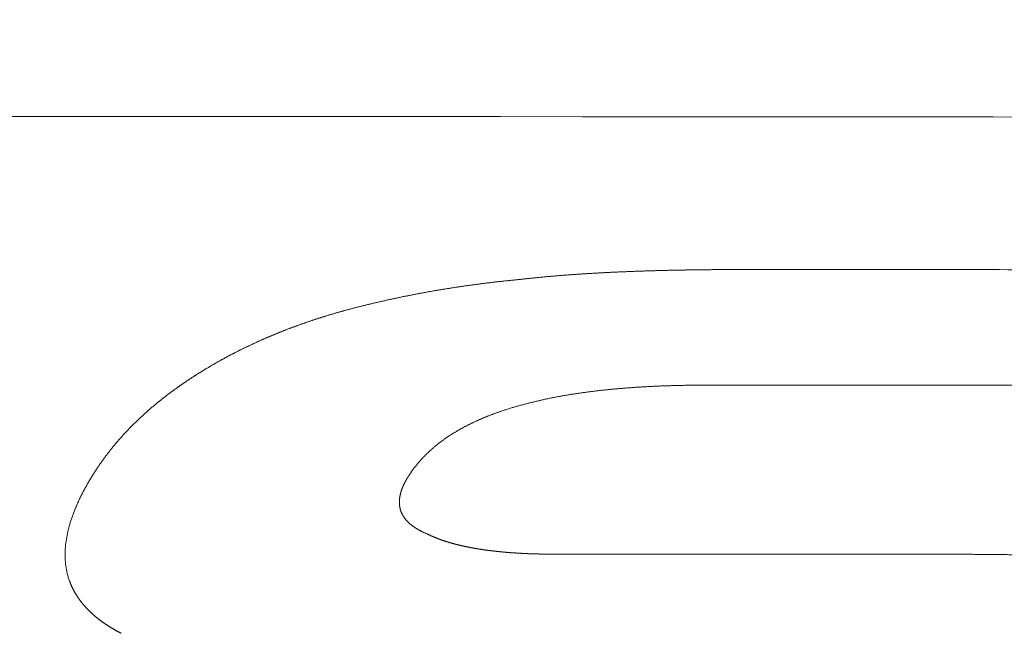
# Model space of a CAD drawing. Header units: millimetres. Extents: x 0 to 594, y 0 to 420.
# Tile 146 of 256: x 295.27 to 298.82, y 163.67 to 165.88. Entities that reach past the tile are written whole.
import ezdxf

# ---------------------------------------------------------------- set-up
doc = ezdxf.new("R2010")
doc.units = ezdxf.units.MM
doc.layers.add('1', color=7, linetype='Continuous', true_color=0xffffff)
doc.styles.add('Arial', font='txt')
doc.dimstyles.get("Standard").update_dxf_attribs({"dimtxt": 0.18, "dimasz": 0.18, "dimexe": 0.18, "dimexo": 0.0625, "dimgap": 0.09, "dimtad": 0, "dimtih": 1, "dimtoh": 1, "dimdec": 4, "dimzin": 0, "dimdsep": 46, "dimtxsty": 'Standard', "dimcen": 0.09, "dimadec": 0, "dimazin": 0, "dimtfac": 1, "dimtdec": 4, "dimtofl": 0, "dimtmove": 0, "dimatfit": 3, "dimfxl": 0, "dimtolj": 1, "dimtzin": 0, "dimarcsym": 0})

# ---------------------------------------------------------------- blocks, each defined once
blk = doc.blocks.new('_U8')
at = {"layer": '1', "color": 18, "lineweight": 18}
for p, q in [((226.9039, 215.3984), (226.9039, 196.8912)), ((318.5034, 149.327), (318.5034, 200.8912)), ((226.9039, 198.8912), (243.5405, 198.8912)), ((318.5034, 198.8912), (301.8668, 198.8912))]:
    blk.add_line(p, q, dxfattribs=at)
at = {"layer": '1', "color": 18}
for points in [[(226.9039, 198.8912), (230.4039, 199.8291), (230.4039, 197.9534)], [(318.5034, 198.8912), (315.0034, 197.9534), (315.0034, 199.8291)]]:
    blk.add_solid(points, dxfattribs=at)
at = {"layer": '1', "color": 18, "linetype": 'Continuous', "lineweight": 13, "char_height": 3.5, "attachment_point": 7, "line_spacing_factor": 1.047437, "style": 'Arial'}
for s, insert in [('\\fArial|b0|i0;\\W1.0000;LCG (DRY WEIGHT)', (255.1731, 196.2555)), ('\\fArial|b0|i0;\\W1.0000;1.8', (245.226, 196.2555))]:
    blk.add_mtext(s, dxfattribs=dict(at, insert=insert))
blk = doc.blocks.new('_U12')
at = {"layer": '1', "color": 18, "lineweight": 18}
for p, q in [((226.9039, 215.3984), (336.0772, 215.3984)), ((334.0772, 215.3984), (334.0772, 177.5008)), ((334.0772, 127.4368), (334.0772, 165.3344)), ((257.5135, 127.4368), (336.0772, 127.4368))]:
    blk.add_line(p, q, dxfattribs=at)
at = {"layer": '1', "color": 18}
for points in [[(334.0772, 215.3984), (335.015, 211.8984), (333.1393, 211.8984)], [(334.0772, 127.4368), (333.1393, 130.9368), (335.015, 130.9368)]]:
    blk.add_solid(points, dxfattribs=at)
at = {"layer": '1', "color": 18, "linetype": 'Continuous', "lineweight": 13, "char_height": 3.5, "attachment_point": 7, "rotation": 90, "line_spacing_factor": 1.047437, "style": 'Arial'}
for s, insert in [('\\fArial|b0|i0;\\W1.0000;LIFTING STROPS* EYE', (344.118, 145.1241)), ('\\fArial|b0|i0;\\W1.0000;1.76', (337.056, 166.9919))]:
    blk.add_mtext(s, dxfattribs=dict(at, insert=insert))

msp = doc.modelspace()

# ---------------------------------------------------------------- linework, layer by layer
at = {"layer": '1', "color": 155, "linetype": 'Continuous', "lineweight": 18}
msp.add_open_spline([(261.8275, 165.5564), (274.4391, 165.5484), (287.0508, 165.5407), (299.6624, 165.5328)], degree=3, dxfattribs=at)
at = {"layer": '1', "color": 155, "linetype": 'Continuous', "lineweight": 13}
for points, knots in [([(297.075, 164.9485), (297.0769, 164.9487), (297.0809, 164.9491), (297.0868, 164.9498), (297.0928, 164.9505), (297.0987, 164.9511), (297.1046, 164.9518), (297.1106, 164.9524), (297.1165, 164.953), (297.1225, 164.9536), (297.1284, 164.9542), (297.1344, 164.9548), (297.1403, 164.9554), (297.1463, 164.956), (297.1522, 164.9566), (297.1582, 164.9571), (297.1641, 164.9577), (297.1701, 164.9582), (297.176, 164.9588), (297.182, 164.9593), (297.1879, 164.9598), (297.1939, 164.9603), (297.1999, 164.9608), (297.2058, 164.9613), (297.2118, 164.9618), (297.2177, 164.9623), (297.2237, 164.9628), (297.2297, 164.9633), (297.2356, 164.9637), (297.2416, 164.9642), (297.2476, 164.9646), (297.2535, 164.9651), (297.2595, 164.9655), (297.2655, 164.9659), (297.2715, 164.9663), (297.2774, 164.9667), (297.2834, 164.9671), (297.2894, 164.9675), (297.2954, 164.9679), (297.3013, 164.9683), (297.3073, 164.9687), (297.3133, 164.9691), (297.3193, 164.9694), (297.3253, 164.9698), (297.3312, 164.9701), (297.3372, 164.9705), (297.3432, 164.9708), (297.3492, 164.9712), (297.3552, 164.9715), (297.3612, 164.9718), (297.3671, 164.9721), (297.3731, 164.9725), (297.3791, 164.9728), (297.3851, 164.9731), (297.3911, 164.9734), (297.3971, 164.9737), (297.4031, 164.9739), (297.4091, 164.9742), (297.4151, 164.9745), (297.421, 164.9748), (297.427, 164.975), (297.433, 164.9753), (297.439, 164.9756), (297.445, 164.9758), (297.451, 164.9761), (297.457, 164.9763), (297.463, 164.9765), (297.469, 164.9768), (297.475, 164.977), (297.481, 164.9772), (297.487, 164.9774), (297.4929, 164.9777), (297.4989, 164.9779), (297.5049, 164.9781), (297.5109, 164.9783), (297.5169, 164.9785), (297.5229, 164.9787), (297.5289, 164.9789), (297.5349, 164.9791), (297.5409, 164.9793), (297.5469, 164.9794), (297.5529, 164.9796), (297.5589, 164.9798), (297.5649, 164.9799), (297.5709, 164.9801), (297.5769, 164.9803), (297.5829, 164.9804), (297.5889, 164.9806), (297.5949, 164.9807), (297.6009, 164.9809), (297.6068, 164.981), (297.6128, 164.9812), (297.6188, 164.9813), (297.6248, 164.9814), (297.6308, 164.9815), (297.6368, 164.9817), (297.6428, 164.9818), (297.6488, 164.9819), (297.6548, 164.982), (297.6608, 164.9821), (297.6668, 164.9822), (297.6728, 164.9823), (297.6788, 164.9824), (297.6848, 164.9825), (297.6908, 164.9826), (297.6968, 164.9827), (297.7028, 164.9828), (297.7088, 164.9829), (297.7148, 164.9829), (297.7208, 164.983), (297.7268, 164.9831), (297.7328, 164.9832), (297.7388, 164.9832), (297.7448, 164.9833), (297.7508, 164.9833), (297.7568, 164.9834), (297.7628, 164.9834), (297.7688, 164.9835), (297.7748, 164.9835), (297.7808, 164.9836), (297.7868, 164.9836), (297.7928, 164.9836), (297.7988, 164.9837), (297.8048, 164.9837), (297.8108, 164.9837), (297.8168, 164.9838), (297.8228, 164.9838), (297.8288, 164.9838), (297.8348, 164.9838), (297.8408, 164.9838), (297.8468, 164.9838), (297.8528, 164.9838), (297.8588, 164.9838), (297.8628, 164.9838), (297.8648, 164.9838)], [0, 0, 0, 0, 0.007576, 0.015152, 0.022727, 0.030302, 0.037877, 0.045452, 0.053027, 0.060601, 0.068176, 0.07575, 0.083324, 0.090898, 0.098473, 0.106047, 0.113621, 0.121195, 0.128769, 0.136343, 0.143917, 0.151491, 0.159066, 0.16664, 0.174214, 0.181789, 0.189363, 0.196938, 0.204513, 0.212088, 0.219663, 0.227238, 0.234813, 0.242388, 0.249964, 0.257539, 0.265115, 0.272691, 0.280267, 0.287843, 0.295419, 0.302995, 0.310572, 0.318149, 0.325725, 0.333302, 0.340879, 0.348456, 0.356033, 0.36361, 0.371188, 0.378765, 0.386342, 0.39392, 0.401498, 0.409075, 0.416653, 0.424231, 0.431808, 0.439386, 0.446964, 0.454541, 0.462119, 0.469697, 0.477274, 0.484852, 0.492429, 0.500006, 0.507583, 0.515161, 0.522738, 0.530314, 0.537891, 0.545468, 0.553045, 0.560621, 0.568198, 0.575774, 0.58335, 0.590927, 0.598503, 0.606079, 0.613655, 0.621231, 0.628807, 0.636383, 0.643959, 0.651535, 0.65911, 0.666686, 0.674262, 0.681838, 0.689413, 0.696989, 0.704564, 0.71214, 0.719715, 0.727291, 0.734866, 0.742442, 0.750017, 0.757593, 0.765168, 0.772744, 0.780319, 0.787894, 0.79547, 0.803045, 0.81062, 0.818196, 0.825771, 0.833346, 0.840921, 0.848497, 0.856072, 0.863647, 0.871222, 0.878798, 0.886373, 0.893948, 0.901523, 0.909099, 0.916674, 0.924249, 0.931824, 0.939399, 0.946974, 0.95455, 0.962125, 0.9697, 0.977275, 0.98485, 0.992425, 1, 1, 1, 1]), ([(297.8648, 164.9838), (298.0255, 164.9838), (298.3469, 164.9836), (298.829, 164.9834), (299.3111, 164.9832), (299.7933, 164.9831), (300.2754, 164.9829), (300.5968, 164.9828), (300.7575, 164.9827)], [0, 0, 0, 0, 0.166666, 0.333332, 0.499999, 0.666666, 0.833333, 1, 1, 1, 1]), ([(296.4432, 164.8366), (296.4451, 164.8371), (296.4489, 164.8382), (296.4547, 164.8397), (296.4604, 164.8412), (296.4661, 164.8427), (296.4719, 164.8443), (296.4776, 164.8458), (296.4834, 164.8473), (296.4891, 164.8487), (296.4949, 164.8502), (296.5007, 164.8517), (296.5064, 164.8531), (296.5122, 164.8546), (296.518, 164.856), (296.5237, 164.8574), (296.5295, 164.8588), (296.5353, 164.8602), (296.5411, 164.8616), (296.5469, 164.863), (296.5527, 164.8644), (296.5585, 164.8657), (296.5643, 164.8671), (296.5701, 164.8684), (296.576, 164.8697), (296.5818, 164.8711), (296.5876, 164.8724), (296.5934, 164.8737), (296.5993, 164.875), (296.6051, 164.8762), (296.6109, 164.8775), (296.6168, 164.8788), (296.6226, 164.88), (296.6285, 164.8813), (296.6343, 164.8825), (296.6402, 164.8837), (296.646, 164.885), (296.6519, 164.8862), (296.6578, 164.8874), (296.6636, 164.8885), (296.6695, 164.8897), (296.6754, 164.8909), (296.6813, 164.892), (296.6871, 164.8932), (296.693, 164.8943), (296.6989, 164.8955), (296.7048, 164.8966), (296.7107, 164.8977), (296.7166, 164.8988), (296.7225, 164.8999), (296.7284, 164.901), (296.7343, 164.902), (296.7402, 164.9031), (296.7461, 164.9042), (296.7521, 164.9052), (296.758, 164.9062), (296.7639, 164.9073), (296.7698, 164.9083), (296.7757, 164.9093), (296.7817, 164.9103), (296.7876, 164.9113), (296.7935, 164.9123), (296.7995, 164.9132), (296.8054, 164.9142), (296.8114, 164.9152), (296.8173, 164.9161), (296.8233, 164.917), (296.8292, 164.918), (296.8352, 164.9189), (296.8411, 164.9198), (296.8471, 164.9207), (296.853, 164.9216), (296.859, 164.9225), (296.865, 164.9233), (296.8709, 164.9242), (296.8769, 164.9251), (296.8829, 164.9259), (296.8889, 164.9267), (296.8948, 164.9276), (296.9008, 164.9284), (296.9068, 164.9292), (296.9128, 164.93), (296.9188, 164.9308), (296.9247, 164.9316), (296.9307, 164.9324), (296.9367, 164.9331), (296.9427, 164.9339), (296.9487, 164.9346), (296.9547, 164.9354), (296.9607, 164.9361), (296.9667, 164.9368), (296.9727, 164.9376), (296.9787, 164.9383), (296.9847, 164.939), (296.9907, 164.9397), (296.9967, 164.9403), (297.0027, 164.941), (297.0087, 164.9417), (297.0148, 164.9423), (297.0208, 164.943), (297.0268, 164.9436), (297.0328, 164.9443), (297.0388, 164.9449), (297.0448, 164.9455), (297.0509, 164.9461), (297.0569, 164.9467), (297.0629, 164.9473), (297.0689, 164.9479), (297.073, 164.9483), (297.075, 164.9485)], [0, 0, 0, 0, 0.009346, 0.018691, 0.028036, 0.037381, 0.046726, 0.056071, 0.065415, 0.074759, 0.084103, 0.093447, 0.102791, 0.112134, 0.121478, 0.130821, 0.140165, 0.149508, 0.158851, 0.168194, 0.177537, 0.18688, 0.196223, 0.205566, 0.214909, 0.224252, 0.233595, 0.242938, 0.252281, 0.261624, 0.270968, 0.280311, 0.289654, 0.298997, 0.308341, 0.317684, 0.327028, 0.336371, 0.345715, 0.355059, 0.364403, 0.373747, 0.383091, 0.392435, 0.40178, 0.411124, 0.420469, 0.429814, 0.439159, 0.448504, 0.457849, 0.467194, 0.47654, 0.485885, 0.495231, 0.504577, 0.513923, 0.523269, 0.532615, 0.541961, 0.551308, 0.560654, 0.570001, 0.579348, 0.588695, 0.598042, 0.607389, 0.616737, 0.626084, 0.635432, 0.644779, 0.654127, 0.663475, 0.672823, 0.682171, 0.691519, 0.700867, 0.710215, 0.719564, 0.728912, 0.73826, 0.747609, 0.756957, 0.766306, 0.775654, 0.785003, 0.794351, 0.8037, 0.813048, 0.822397, 0.831745, 0.841094, 0.850442, 0.85979, 0.869139, 0.878487, 0.887835, 0.897183, 0.906531, 0.915878, 0.925226, 0.934573, 0.943921, 0.953268, 0.962615, 0.971961, 0.981308, 0.990654, 1, 1, 1, 1]), ([(295.9086, 164.6056), (295.9098, 164.6064), (295.9123, 164.6079), (295.9159, 164.6102), (295.9195, 164.6124), (295.9232, 164.6147), (295.9268, 164.617), (295.9305, 164.6192), (295.9342, 164.6215), (295.9378, 164.6237), (295.9415, 164.6259), (295.9452, 164.6281), (295.9489, 164.6304), (295.9526, 164.6326), (295.9563, 164.6348), (295.9601, 164.6369), (295.9638, 164.6391), (295.9675, 164.6413), (295.9713, 164.6434), (295.975, 164.6456), (295.9788, 164.6477), (295.9826, 164.6499), (295.9863, 164.652), (295.9901, 164.6541), (295.9939, 164.6562), (295.9977, 164.6583), (296.0015, 164.6604), (296.0053, 164.6625), (296.0091, 164.6646), (296.013, 164.6667), (296.0168, 164.6687), (296.0206, 164.6708), (296.0245, 164.6728), (296.0283, 164.6749), (296.0322, 164.6769), (296.036, 164.6789), (296.0399, 164.6809), (296.0438, 164.683), (296.0477, 164.6849), (296.0516, 164.6869), (296.0555, 164.6889), (296.0594, 164.6909), (296.0633, 164.6929), (296.0672, 164.6948), (296.0711, 164.6968), (296.0751, 164.6987), (296.079, 164.7006), (296.0829, 164.7025), (296.0869, 164.7045), (296.0909, 164.7064), (296.0948, 164.7083), (296.0988, 164.7102), (296.1028, 164.712), (296.1068, 164.7139), (296.1107, 164.7158), (296.1147, 164.7176), (296.1187, 164.7195), (296.1228, 164.7213), (296.1268, 164.7231), (296.1308, 164.725), (296.1348, 164.7268), (296.1388, 164.7286), (296.1429, 164.7304), (296.1469, 164.7322), (296.151, 164.734), (296.155, 164.7357), (296.1591, 164.7375), (296.1632, 164.7393), (296.1672, 164.741), (296.1713, 164.7427), (296.1754, 164.7445), (296.1795, 164.7462), (296.1836, 164.7479), (296.1877, 164.7496), (296.1918, 164.7513), (296.1959, 164.753), (296.2, 164.7547), (296.2042, 164.7564), (296.2083, 164.758), (296.2124, 164.7597), (296.2166, 164.7613), (296.2207, 164.763), (296.2249, 164.7646), (296.229, 164.7662), (296.2332, 164.7678), (296.2374, 164.7694), (296.2416, 164.771), (296.2457, 164.7726), (296.2499, 164.7742), (296.2541, 164.7758), (296.2583, 164.7773), (296.2625, 164.7789), (296.2667, 164.7805), (296.2709, 164.782), (296.2751, 164.7835), (296.2794, 164.785), (296.2836, 164.7866), (296.2878, 164.7881), (296.2921, 164.7896), (296.2963, 164.791), (296.3005, 164.7925), (296.3048, 164.794), (296.309, 164.7955), (296.3133, 164.7969), (296.3176, 164.7984), (296.3218, 164.7998), (296.3261, 164.8012), (296.3304, 164.8026), (296.3347, 164.8041), (296.339, 164.8055), (296.3433, 164.8069), (296.3476, 164.8082), (296.3519, 164.8096), (296.3562, 164.811), (296.3605, 164.8124), (296.3648, 164.8137), (296.3691, 164.8151), (296.3734, 164.8164), (296.3778, 164.8177), (296.3821, 164.819), (296.3864, 164.8203), (296.3908, 164.8216), (296.3951, 164.8229), (296.3995, 164.8242), (296.4038, 164.8255), (296.4082, 164.8268), (296.4126, 164.828), (296.4169, 164.8293), (296.4213, 164.8305), (296.4257, 164.8318), (296.43, 164.833), (296.4344, 164.8342), (296.4388, 164.8354), (296.4417, 164.8362), (296.4432, 164.8366)], [0, 0, 0, 0, 0.007576, 0.015152, 0.022728, 0.030303, 0.037879, 0.045454, 0.05303, 0.060605, 0.06818, 0.075754, 0.083329, 0.090904, 0.098478, 0.106053, 0.113627, 0.121202, 0.128776, 0.13635, 0.143924, 0.151498, 0.159072, 0.166646, 0.17422, 0.181794, 0.189368, 0.196942, 0.204516, 0.21209, 0.219664, 0.227238, 0.234812, 0.242386, 0.24996, 0.257534, 0.265107, 0.272681, 0.280255, 0.287829, 0.295404, 0.302978, 0.310552, 0.318126, 0.3257, 0.333274, 0.340849, 0.348423, 0.355997, 0.363572, 0.371146, 0.378721, 0.386295, 0.39387, 0.401445, 0.40902, 0.416595, 0.42417, 0.431744, 0.43932, 0.446895, 0.45447, 0.462045, 0.469621, 0.477196, 0.484771, 0.492347, 0.499923, 0.507498, 0.515074, 0.52265, 0.530226, 0.537802, 0.545378, 0.552954, 0.56053, 0.568106, 0.575683, 0.583259, 0.590835, 0.598412, 0.605988, 0.613565, 0.621142, 0.628719, 0.636295, 0.643872, 0.651449, 0.659026, 0.666603, 0.67418, 0.681757, 0.689334, 0.696912, 0.704489, 0.712066, 0.719643, 0.727221, 0.734798, 0.742375, 0.749953, 0.75753, 0.765108, 0.772685, 0.780263, 0.78784, 0.795418, 0.802995, 0.810573, 0.81815, 0.825728, 0.833305, 0.840883, 0.84846, 0.856037, 0.863615, 0.871192, 0.87877, 0.886347, 0.893924, 0.901501, 0.909079, 0.916656, 0.924233, 0.93181, 0.939387, 0.946964, 0.954541, 0.962117, 0.969694, 0.977271, 0.984847, 0.992424, 1, 1, 1, 1]), ([(295.5415, 164.2545), (295.5421, 164.2554), (295.5433, 164.2573), (295.5451, 164.2601), (295.547, 164.263), (295.5488, 164.2658), (295.5507, 164.2686), (295.5526, 164.2714), (295.5545, 164.2742), (295.5564, 164.277), (295.5583, 164.2798), (295.5602, 164.2826), (295.5621, 164.2854), (295.5641, 164.2881), (295.566, 164.2909), (295.568, 164.2937), (295.57, 164.2964), (295.572, 164.2992), (295.574, 164.3019), (295.576, 164.3047), (295.578, 164.3074), (295.58, 164.3101), (295.5821, 164.3129), (295.5841, 164.3156), (295.5862, 164.3183), (295.5882, 164.321), (295.5903, 164.3237), (295.5924, 164.3264), (295.5945, 164.3291), (295.5966, 164.3318), (295.5987, 164.3345), (295.6009, 164.3371), (295.603, 164.3398), (295.6052, 164.3425), (295.6073, 164.3451), (295.6095, 164.3478), (295.6117, 164.3504), (295.6139, 164.3531), (295.6161, 164.3557), (295.6183, 164.3583), (295.6205, 164.361), (295.6228, 164.3636), (295.625, 164.3662), (295.6273, 164.3688), (295.6295, 164.3714), (295.6318, 164.374), (295.6341, 164.3766), (295.6364, 164.3791), (295.6387, 164.3817), (295.641, 164.3843), (295.6433, 164.3868), (295.6457, 164.3894), (295.648, 164.3919), (295.6503, 164.3945), (295.6527, 164.397), (295.6551, 164.3996), (295.6575, 164.4021), (295.6598, 164.4046), (295.6622, 164.4071), (295.6647, 164.4096), (295.6671, 164.4121), (295.6695, 164.4146), (295.6719, 164.4171), (295.6744, 164.4196), (295.6768, 164.4221), (295.6793, 164.4245), (295.6818, 164.427), (295.6842, 164.4295), (295.6867, 164.4319), (295.6892, 164.4343), (295.6917, 164.4368), (295.6943, 164.4392), (295.6968, 164.4416), (295.6993, 164.4441), (295.7019, 164.4465), (295.7044, 164.4489), (295.707, 164.4513), (295.7095, 164.4537), (295.7121, 164.4561), (295.7147, 164.4584), (295.7173, 164.4608), (295.7199, 164.4632), (295.7225, 164.4655), (295.7251, 164.4679), (295.7278, 164.4702), (295.7304, 164.4726), (295.7331, 164.4749), (295.7357, 164.4773), (295.7384, 164.4796), (295.741, 164.4819), (295.7437, 164.4842), (295.7464, 164.4865), (295.7491, 164.4888), (295.7518, 164.4911), (295.7545, 164.4934), (295.7572, 164.4957), (295.76, 164.4979), (295.7627, 164.5002), (295.7655, 164.5025), (295.7682, 164.5047), (295.771, 164.507), (295.7737, 164.5092), (295.7765, 164.5114), (295.7793, 164.5137), (295.7821, 164.5159), (295.7849, 164.5181), (295.7877, 164.5203), (295.7905, 164.5225), (295.7933, 164.5247), (295.7961, 164.5269), (295.799, 164.5291), (295.8018, 164.5313), (295.8047, 164.5335), (295.8075, 164.5356), (295.8104, 164.5378), (295.8132, 164.5399), (295.8161, 164.5421), (295.819, 164.5442), (295.8219, 164.5464), (295.8248, 164.5485), (295.8277, 164.5506), (295.8306, 164.5527), (295.8335, 164.5548), (295.8365, 164.5569), (295.8394, 164.559), (295.8423, 164.5611), (295.8453, 164.5632), (295.8482, 164.5653), (295.8512, 164.5674), (295.8542, 164.5694), (295.8571, 164.5715), (295.8601, 164.5736), (295.8631, 164.5756), (295.8661, 164.5776), (295.8691, 164.5797), (295.8721, 164.5817), (295.8751, 164.5837), (295.8781, 164.5858), (295.8811, 164.5878), (295.8842, 164.5898), (295.8872, 164.5918), (295.8903, 164.5938), (295.8933, 164.5958), (295.8964, 164.5977), (295.8994, 164.5997), (295.9025, 164.6017), (295.9056, 164.6036), (295.9076, 164.6049), (295.9086, 164.6056)], [0, 0, 0, 0, 0.006849, 0.013698, 0.020547, 0.027396, 0.034244, 0.041093, 0.047942, 0.05479, 0.061639, 0.068488, 0.075336, 0.082185, 0.089033, 0.095882, 0.10273, 0.109579, 0.116427, 0.123276, 0.130125, 0.136973, 0.143822, 0.150671, 0.15752, 0.164369, 0.171217, 0.178066, 0.184915, 0.191764, 0.198613, 0.205463, 0.212312, 0.219161, 0.22601, 0.23286, 0.239709, 0.246558, 0.253408, 0.260258, 0.267107, 0.273957, 0.280806, 0.287656, 0.294506, 0.301356, 0.308206, 0.315055, 0.321905, 0.328755, 0.335605, 0.342455, 0.349305, 0.356155, 0.363005, 0.369855, 0.376705, 0.383555, 0.390405, 0.397255, 0.404105, 0.410954, 0.417804, 0.424654, 0.431504, 0.438353, 0.445203, 0.452052, 0.458902, 0.465751, 0.4726, 0.479449, 0.486298, 0.493147, 0.499995, 0.506844, 0.513692, 0.520541, 0.527389, 0.534237, 0.541085, 0.547933, 0.55478, 0.561628, 0.568476, 0.575324, 0.582172, 0.589019, 0.595867, 0.602715, 0.609563, 0.61641, 0.623258, 0.630106, 0.636954, 0.643802, 0.65065, 0.657499, 0.664347, 0.671195, 0.678044, 0.684892, 0.691741, 0.698589, 0.705438, 0.712287, 0.719136, 0.725985, 0.732835, 0.739684, 0.746533, 0.753383, 0.760233, 0.767082, 0.773932, 0.780782, 0.787632, 0.794482, 0.801333, 0.808183, 0.815033, 0.821884, 0.828734, 0.835585, 0.842436, 0.849286, 0.856137, 0.862988, 0.869839, 0.87669, 0.883541, 0.890392, 0.897243, 0.904094, 0.910944, 0.917795, 0.924646, 0.931497, 0.938348, 0.945198, 0.952049, 0.9589, 0.96575, 0.9726, 0.97945, 0.9863, 0.99315, 1, 1, 1, 1]), ([(297.7469, 164.5676), (297.7445, 164.5676), (297.7398, 164.5676), (297.7328, 164.5676), (297.7257, 164.5676), (297.7187, 164.5675), (297.7116, 164.5675), (297.7046, 164.5674), (297.6975, 164.5674), (297.6904, 164.5673), (297.6834, 164.5672), (297.6763, 164.5671), (297.6693, 164.567), (297.6622, 164.5668), (297.6551, 164.5667), (297.6481, 164.5665), (297.641, 164.5664), (297.6339, 164.5662), (297.6269, 164.566), (297.6198, 164.5658), (297.6127, 164.5656), (297.6057, 164.5654), (297.5986, 164.5651), (297.5915, 164.5649), (297.5845, 164.5646), (297.5774, 164.5643), (297.5703, 164.564), (297.5633, 164.5637), (297.5562, 164.5634), (297.5492, 164.5631), (297.5421, 164.5627), (297.535, 164.5624), (297.528, 164.562), (297.5209, 164.5616), (297.5139, 164.5612), (297.5068, 164.5608), (297.4998, 164.5603), (297.4927, 164.5599), (297.4857, 164.5594), (297.4786, 164.5589), (297.4716, 164.5584), (297.4645, 164.5579), (297.4575, 164.5574), (297.4504, 164.5568), (297.4434, 164.5563), (297.4364, 164.5557), (297.4294, 164.5551), (297.4223, 164.5545), (297.4153, 164.5538), (297.4083, 164.5532), (297.4013, 164.5525), (297.3943, 164.5518), (297.3873, 164.5511), (297.3802, 164.5504), (297.3732, 164.5496), (297.3663, 164.5489), (297.3593, 164.5481), (297.3523, 164.5473), (297.3453, 164.5465), (297.3383, 164.5456), (297.3313, 164.5448), (297.3244, 164.5439), (297.3174, 164.543), (297.3105, 164.5421), (297.3035, 164.5411), (297.2966, 164.5402), (297.2896, 164.5392), (297.2827, 164.5382), (297.2757, 164.5371), (297.2688, 164.5361), (297.2619, 164.535), (297.255, 164.5339), (297.2481, 164.5327), (297.2412, 164.5316), (297.2343, 164.5304), (297.2274, 164.5292), (297.2205, 164.528), (297.2137, 164.5267), (297.2068, 164.5255), (297.1999, 164.5242), (297.1931, 164.5228), (297.1862, 164.5215), (297.1794, 164.5201), (297.1726, 164.5187), (297.1658, 164.5172), (297.1589, 164.5158), (297.1521, 164.5143), (297.1453, 164.5128), (297.1386, 164.5112), (297.1318, 164.5096), (297.125, 164.508), (297.1183, 164.5064), (297.1115, 164.5047), (297.1048, 164.5031), (297.098, 164.5013), (297.0913, 164.4996), (297.0846, 164.4978), (297.0779, 164.496), (297.0713, 164.4941), (297.0646, 164.4922), (297.058, 164.4903), (297.0513, 164.4884), (297.0447, 164.4864), (297.0381, 164.4844), (297.0316, 164.4823), (297.025, 164.4802), (297.0185, 164.4781), (297.0119, 164.4759), (297.0061, 164.474), (297.0011, 164.4722), (296.9968, 164.4707), (296.9924, 164.4692), (296.9881, 164.4677), (296.9838, 164.4661), (296.9795, 164.4645), (296.9753, 164.4629), (296.971, 164.4613), (296.9667, 164.4597), (296.9625, 164.4581), (296.9582, 164.4564), (296.954, 164.4547), (296.9498, 164.453), (296.9456, 164.4513), (296.9414, 164.4496), (296.9372, 164.4478), (296.9331, 164.446), (296.9289, 164.4442), (296.9248, 164.4424), (296.9207, 164.4406), (296.9166, 164.4387), (296.9125, 164.4369), (296.9084, 164.435), (296.9043, 164.4331), (296.9003, 164.4311), (296.8962, 164.4292), (296.8922, 164.4272), (296.8882, 164.4252), (296.8842, 164.4232), (296.8803, 164.4212), (296.8763, 164.4191), (296.8724, 164.4171), (296.8685, 164.415), (296.8646, 164.4129), (296.8607, 164.4107), (296.8568, 164.4086), (296.853, 164.4064), (296.8492, 164.4042), (296.8454, 164.402), (296.8416, 164.3997), (296.8378, 164.3975), (296.8341, 164.3952), (296.8303, 164.3929), (296.8266, 164.3905), (296.823, 164.3882), (296.8193, 164.3858), (296.8157, 164.3834), (296.812, 164.381), (296.8084, 164.3786), (296.8049, 164.3761), (296.8013, 164.3736), (296.7978, 164.3711), (296.7943, 164.3686), (296.7908, 164.366), (296.7874, 164.3635), (296.784, 164.3609), (296.7806, 164.3582), (296.7772, 164.3556), (296.7738, 164.3529), (296.7705, 164.3503), (296.7672, 164.3475), (296.764, 164.3448), (296.7607, 164.3421), (296.7575, 164.3393), (296.7543, 164.3365), (296.7512, 164.3337), (296.7481, 164.3308), (296.745, 164.328), (296.7419, 164.3251), (296.7389, 164.3222), (296.7359, 164.3192), (296.7329, 164.3163), (296.73, 164.3133), (296.727, 164.3103), (296.7242, 164.3073), (296.7213, 164.3043), (296.7185, 164.3012), (296.7157, 164.2982), (296.7129, 164.2951), (296.7102, 164.292), (296.7075, 164.2889), (296.7049, 164.2857), (296.7023, 164.2826), (296.6997, 164.2794), (296.6971, 164.2762), (296.6946, 164.273), (296.6921, 164.2697), (296.6897, 164.2665), (296.6873, 164.2632), (296.6849, 164.26), (296.6825, 164.2567), (296.6802, 164.2534), (296.6779, 164.2501), (296.6757, 164.2467), (296.6735, 164.2434), (296.6721, 164.2411), (296.6714, 164.24)], [0, 0, 0, 0, 0.005824, 0.01165, 0.017478, 0.023307, 0.029138, 0.034971, 0.040805, 0.04664, 0.052477, 0.058315, 0.064154, 0.069994, 0.075836, 0.081678, 0.087521, 0.093365, 0.09921, 0.105055, 0.110901, 0.116748, 0.122595, 0.128443, 0.134291, 0.140139, 0.145988, 0.151836, 0.157685, 0.163535, 0.169384, 0.175233, 0.181082, 0.186931, 0.192781, 0.198629, 0.204478, 0.210326, 0.216175, 0.222022, 0.22787, 0.233717, 0.239563, 0.24541, 0.251255, 0.2571, 0.262945, 0.268789, 0.274632, 0.280475, 0.286317, 0.292158, 0.297999, 0.303839, 0.309678, 0.315517, 0.321355, 0.327193, 0.33303, 0.338866, 0.344702, 0.350537, 0.356371, 0.362205, 0.368039, 0.373872, 0.379705, 0.385537, 0.391369, 0.397201, 0.403032, 0.408863, 0.414695, 0.420526, 0.426357, 0.432188, 0.43802, 0.443852, 0.449684, 0.455516, 0.461349, 0.467183, 0.473018, 0.478853, 0.484689, 0.490527, 0.496365, 0.502205, 0.508046, 0.513889, 0.519732, 0.525577, 0.531422, 0.537268, 0.543114, 0.548961, 0.554808, 0.560656, 0.566504, 0.572352, 0.5782, 0.584048, 0.589896, 0.595745, 0.601593, 0.607442, 0.61329, 0.619139, 0.624987, 0.628899, 0.63281, 0.636722, 0.640633, 0.644544, 0.648455, 0.652366, 0.656276, 0.660187, 0.664097, 0.668006, 0.671916, 0.675824, 0.679733, 0.683641, 0.687549, 0.691456, 0.695363, 0.699269, 0.703175, 0.707081, 0.710986, 0.714891, 0.718796, 0.7227, 0.726604, 0.730508, 0.734411, 0.738315, 0.742219, 0.746122, 0.750026, 0.753929, 0.757833, 0.761737, 0.765641, 0.769544, 0.773448, 0.777352, 0.781256, 0.785159, 0.789063, 0.792966, 0.796869, 0.800773, 0.804676, 0.808579, 0.812482, 0.816385, 0.820288, 0.824191, 0.828095, 0.831998, 0.835902, 0.839806, 0.84371, 0.847614, 0.851519, 0.855425, 0.859331, 0.863238, 0.867146, 0.871054, 0.874964, 0.878874, 0.882786, 0.886698, 0.890611, 0.894525, 0.89844, 0.902354, 0.906269, 0.910184, 0.9141, 0.918015, 0.92193, 0.925844, 0.929758, 0.933672, 0.937584, 0.941496, 0.945407, 0.949317, 0.953226, 0.957134, 0.96104, 0.964945, 0.968848, 0.972749, 0.976648, 0.980546, 0.984441, 0.988334, 0.992225, 0.996114, 1, 1, 1, 1]), ([(300.475, 164.5668), (300.1719, 164.5669), (299.5656, 164.567), (298.6562, 164.5673), (298.05, 164.5675), (297.7469, 164.5676)], [0, 0, 0, 0, 0.333334, 0.666668, 1, 1, 1, 1]), ([(295.6372, 163.6737), (295.6363, 163.6741), (295.6347, 163.6749), (295.6324, 163.6762), (295.63, 163.6774), (295.6276, 163.6787), (295.6252, 163.68), (295.6229, 163.6812), (295.6205, 163.6825), (295.6182, 163.6838), (295.6158, 163.6851), (295.6135, 163.6864), (295.6112, 163.6878), (295.6089, 163.6891), (295.6066, 163.6905), (295.6043, 163.6918), (295.602, 163.6932), (295.5997, 163.6946), (295.5975, 163.6959), (295.5952, 163.6973), (295.593, 163.6987), (295.5907, 163.7002), (295.5885, 163.7016), (295.5863, 163.703), (295.5841, 163.7045), (295.5819, 163.7059), (295.5797, 163.7074), (295.5775, 163.7089), (295.5754, 163.7104), (295.5732, 163.7119), (295.5711, 163.7134), (295.569, 163.7149), (295.5668, 163.7165), (295.5647, 163.718), (295.5626, 163.7196), (295.5605, 163.7211), (295.5585, 163.7227), (295.5564, 163.7243), (295.5544, 163.7259), (295.5523, 163.7275), (295.5503, 163.7292), (295.5483, 163.7308), (295.5463, 163.7324), (295.5443, 163.7341), (295.5423, 163.7358), (295.5404, 163.7374), (295.5384, 163.7391), (295.5365, 163.7408), (295.5346, 163.7426), (295.5327, 163.7443), (295.5308, 163.746), (295.5289, 163.7478), (295.527, 163.7495), (295.5252, 163.7513), (295.5234, 163.7531), (295.5215, 163.7548), (295.5197, 163.7566), (295.518, 163.7585), (295.5162, 163.7603), (295.5144, 163.7621), (295.5127, 163.7639), (295.511, 163.7658), (295.5093, 163.7676), (295.5076, 163.7695), (295.5059, 163.7714), (295.5042, 163.7733), (295.5026, 163.7752), (295.501, 163.7771), (295.4994, 163.779), (295.4978, 163.7809), (295.4962, 163.7829), (295.4947, 163.7848), (295.4931, 163.7868), (295.4916, 163.7887), (295.4901, 163.7907), (295.4887, 163.7927), (295.4872, 163.7947), (295.4858, 163.7967), (295.4843, 163.7987), (295.4829, 163.8007), (295.4816, 163.8027), (295.4802, 163.8047), (295.4789, 163.8068), (295.4775, 163.8088), (295.4762, 163.8109), (295.4749, 163.813), (295.4737, 163.815), (295.4724, 163.8171), (295.4712, 163.8192), (295.47, 163.8213), (295.4688, 163.8234), (295.4677, 163.8255), (295.4665, 163.8276), (295.4654, 163.8298), (295.4643, 163.8319), (295.4632, 163.834), (295.4621, 163.8362), (295.4611, 163.8383), (295.4601, 163.8405), (295.4591, 163.8426), (295.4581, 163.8448), (295.4571, 163.847), (295.4562, 163.8492), (295.4553, 163.8513), (295.4544, 163.8535), (295.4535, 163.8557), (295.4526, 163.8579), (295.4518, 163.8602), (295.448, 163.8704), (295.4424, 163.889), (295.4373, 163.9162), (295.4348, 163.9437), (295.4349, 163.9712), (295.4373, 163.9987), (295.4417, 164.0259), (295.4479, 164.0528), (295.4556, 164.0792), (295.4624, 164.0988), (295.4674, 164.1119), (295.47, 164.1186), (295.4728, 164.1253), (295.4755, 164.1319), (295.4784, 164.1385), (295.4814, 164.1451), (295.4844, 164.1517), (295.4875, 164.1583), (295.4906, 164.1648), (295.4939, 164.1714), (295.4972, 164.1779), (295.5006, 164.1844), (295.504, 164.191), (295.5076, 164.1974), (295.5112, 164.2039), (295.5148, 164.2104), (295.5185, 164.2168), (295.5222, 164.2232), (295.526, 164.2295), (295.5298, 164.2359), (295.5337, 164.2421), (295.5376, 164.2483), (295.5402, 164.2524), (295.5415, 164.2545)], [0, 0, 0, 0, 0.003517, 0.007032, 0.010547, 0.014061, 0.017574, 0.021086, 0.024597, 0.028107, 0.031617, 0.035125, 0.038633, 0.04214, 0.045647, 0.049152, 0.052657, 0.056162, 0.059666, 0.063169, 0.066672, 0.070175, 0.073677, 0.077179, 0.080681, 0.084182, 0.087684, 0.091185, 0.094686, 0.098188, 0.10169, 0.105192, 0.108694, 0.112197, 0.1157, 0.119204, 0.122709, 0.126214, 0.12972, 0.133227, 0.136735, 0.140244, 0.143753, 0.147262, 0.150772, 0.154282, 0.157793, 0.161303, 0.164814, 0.168325, 0.171836, 0.175346, 0.178857, 0.182368, 0.185878, 0.189388, 0.192898, 0.196407, 0.199917, 0.203425, 0.206934, 0.210441, 0.213949, 0.217456, 0.220962, 0.224468, 0.227973, 0.231478, 0.234982, 0.238485, 0.241988, 0.245491, 0.248993, 0.252494, 0.255995, 0.259495, 0.262995, 0.266494, 0.269992, 0.273491, 0.276989, 0.280486, 0.283983, 0.287479, 0.290975, 0.294471, 0.297967, 0.301462, 0.304956, 0.30845, 0.311944, 0.315438, 0.318932, 0.322425, 0.325917, 0.32941, 0.332903, 0.336395, 0.339887, 0.343379, 0.34687, 0.350362, 0.353854, 0.357345, 0.360836, 0.364328, 0.367819, 0.371311, 0.374802, 0.416322, 0.45794, 0.499677, 0.541509, 0.583401, 0.625269, 0.667008, 0.708618, 0.750102, 0.760903, 0.771697, 0.782488, 0.79328, 0.804077, 0.814882, 0.825699, 0.836531, 0.847381, 0.858253, 0.869151, 0.880077, 0.891028, 0.901997, 0.912973, 0.923949, 0.934915, 0.945863, 0.956782, 0.967665, 0.978501, 0.989283, 1, 1, 1, 1]), ([(296.6714, 164.24), (296.671, 164.2394), (296.6702, 164.2381), (296.669, 164.2363), (296.6679, 164.2344), (296.6668, 164.2326), (296.6656, 164.2307), (296.6646, 164.2289), (296.6635, 164.227), (296.6624, 164.2251), (296.6614, 164.2232), (296.6603, 164.2214), (296.6593, 164.2195), (296.6583, 164.2176), (296.6574, 164.2157), (296.6564, 164.2138), (296.6555, 164.212), (296.6546, 164.2101), (296.6537, 164.2082), (296.6528, 164.2063), (296.652, 164.2043), (296.6511, 164.2024), (296.6503, 164.2005), (296.6495, 164.1986), (296.6488, 164.1966), (296.648, 164.1947), (296.6473, 164.1927), (296.6466, 164.1908), (296.646, 164.1888), (296.6453, 164.1868), (296.6447, 164.1849), (296.6441, 164.1829), (296.6435, 164.1809), (296.643, 164.1789), (296.6425, 164.1768), (296.642, 164.1748), (296.6415, 164.1728), (296.6411, 164.1708), (296.6407, 164.1687), (296.6403, 164.1667), (296.6399, 164.1646), (296.6396, 164.1626), (296.6394, 164.1605), (296.6391, 164.1585), (296.6389, 164.1564), (296.6387, 164.1543), (296.6386, 164.1523), (296.6385, 164.1502), (296.6384, 164.1481), (296.6384, 164.1461), (296.6384, 164.144), (296.6384, 164.1419), (296.6385, 164.1399), (296.6387, 164.1378), (296.6388, 164.1358), (296.6391, 164.1337), (296.6393, 164.1317), (296.6396, 164.1296), (296.64, 164.1276), (296.6404, 164.1256), (296.6408, 164.1236), (296.6413, 164.1216), (296.6418, 164.1196), (296.6424, 164.1176), (296.643, 164.1156), (296.6437, 164.1136), (296.6444, 164.1116), (296.6452, 164.1097), (296.646, 164.1077), (296.6469, 164.1058), (296.6478, 164.1039), (296.6488, 164.102), (296.6498, 164.1001), (296.6508, 164.0982), (296.6519, 164.0964), (296.6531, 164.0945), (296.6544, 164.0925), (296.656, 164.0901), (296.6579, 164.0875), (296.6599, 164.085), (296.662, 164.0825), (296.6642, 164.08), (296.6664, 164.0776), (296.6687, 164.0753), (296.6711, 164.0729), (296.6735, 164.0707), (296.676, 164.0684), (296.6786, 164.0662), (296.6812, 164.0641), (296.6839, 164.062), (296.6866, 164.06), (296.6894, 164.058), (296.6922, 164.056), (296.6951, 164.0541), (296.698, 164.0523), (296.7009, 164.0505), (296.7039, 164.0487), (296.7068, 164.047), (296.7098, 164.0453), (296.7129, 164.0436), (296.7159, 164.042), (296.719, 164.0405), (296.7221, 164.0389), (296.7253, 164.0374), (296.7285, 164.0359), (296.7318, 164.0345), (296.7351, 164.0331), (296.7373, 164.0321), (296.7384, 164.0317)], [0, 0, 0, 0, 0.008495, 0.016968, 0.025422, 0.033857, 0.042273, 0.050671, 0.059053, 0.067419, 0.07577, 0.084107, 0.092431, 0.100743, 0.109044, 0.117336, 0.125619, 0.133894, 0.142164, 0.150428, 0.158688, 0.166947, 0.175204, 0.183461, 0.191721, 0.199984, 0.208251, 0.216525, 0.224808, 0.2331, 0.241403, 0.24972, 0.25805, 0.266394, 0.27475, 0.283114, 0.291487, 0.299866, 0.30825, 0.316637, 0.325026, 0.333415, 0.341804, 0.350191, 0.358575, 0.366956, 0.375332, 0.383702, 0.392066, 0.400424, 0.408774, 0.417117, 0.425453, 0.433781, 0.442101, 0.450414, 0.458719, 0.467019, 0.475312, 0.4836, 0.491884, 0.500165, 0.508444, 0.516722, 0.524999, 0.533276, 0.541554, 0.549832, 0.558113, 0.566396, 0.574682, 0.582972, 0.591266, 0.599565, 0.607871, 0.616183, 0.624502, 0.636593, 0.648702, 0.660829, 0.672973, 0.685132, 0.697303, 0.709486, 0.721675, 0.733868, 0.74606, 0.758248, 0.770428, 0.782599, 0.79476, 0.806907, 0.819037, 0.831147, 0.843231, 0.855287, 0.867308, 0.87929, 0.891235, 0.903161, 0.915085, 0.927026, 0.939001, 0.951028, 0.963125, 0.975307, 0.987594, 1, 1, 1, 1]), ([(296.7384, 164.0317), (296.7391, 164.0313), (296.7403, 164.0307), (296.7422, 164.0298), (296.7441, 164.0289), (296.746, 164.028), (296.7479, 164.0271), (296.7498, 164.0262), (296.7517, 164.0253), (296.7536, 164.0245), (296.7555, 164.0236), (296.7574, 164.0228), (296.7594, 164.0219), (296.7613, 164.0211), (296.7632, 164.0203), (296.7652, 164.0194), (296.7671, 164.0186), (296.7691, 164.0178), (296.7711, 164.0171), (296.773, 164.0163), (296.775, 164.0155), (296.777, 164.0147), (296.7789, 164.014), (296.7809, 164.0132), (296.7829, 164.0125), (296.7849, 164.0118), (296.7869, 164.011), (296.7889, 164.0103), (296.7909, 164.0096), (296.7929, 164.0089), (296.7949, 164.0082), (296.797, 164.0075), (296.799, 164.0068), (296.801, 164.0062), (296.803, 164.0055), (296.8051, 164.0049), (296.8071, 164.0042), (296.8092, 164.0036), (296.8112, 164.0029), (296.8133, 164.0023), (296.8153, 164.0017), (296.8174, 164.0011), (296.8194, 164.0004), (296.8215, 163.9998), (296.8235, 163.9992), (296.8256, 163.9987), (296.8277, 163.9981), (296.8297, 163.9975), (296.8318, 163.9969), (296.8339, 163.9964), (296.836, 163.9958), (296.8381, 163.9953), (296.8401, 163.9947), (296.8422, 163.9942), (296.8443, 163.9936), (296.8464, 163.9931), (296.8485, 163.9926), (296.8506, 163.9921), (296.8527, 163.9916), (296.8548, 163.991), (296.8569, 163.9905), (296.859, 163.99), (296.8611, 163.9896), (296.8632, 163.9891), (296.8653, 163.9886), (296.8674, 163.9881), (296.8695, 163.9877), (296.8716, 163.9872), (296.8737, 163.9867), (296.8759, 163.9863), (296.878, 163.9858), (296.8801, 163.9854), (296.8822, 163.985), (296.8843, 163.9845), (296.8865, 163.9841), (296.8886, 163.9837), (296.8907, 163.9833), (296.8928, 163.9829), (296.895, 163.9824), (296.8971, 163.982), (296.8992, 163.9816), (296.9014, 163.9813), (296.9035, 163.9809), (296.9056, 163.9805), (296.9078, 163.9801), (296.9099, 163.9797), (296.912, 163.9794), (296.9142, 163.979), (296.9163, 163.9786), (296.9185, 163.9783), (296.9206, 163.9779), (296.9227, 163.9776), (296.9249, 163.9772), (296.927, 163.9769), (296.9292, 163.9765), (296.9313, 163.9762), (296.9335, 163.9759), (296.9356, 163.9756), (296.9378, 163.9752), (296.9399, 163.9749), (296.9421, 163.9746), (296.9442, 163.9743), (296.9464, 163.974), (296.9485, 163.9737), (296.9507, 163.9734), (296.9529, 163.9731), (296.955, 163.9728), (296.9572, 163.9725), (296.9593, 163.9723), (296.9615, 163.972), (296.9637, 163.9717), (296.9658, 163.9714), (296.968, 163.9712), (296.9701, 163.9709), (296.9723, 163.9706), (296.9745, 163.9704), (296.9766, 163.9701), (296.9788, 163.9699), (296.981, 163.9696), (296.9831, 163.9694), (296.9853, 163.9691), (296.9875, 163.9689), (296.9896, 163.9687), (296.9918, 163.9684), (296.994, 163.9682), (296.9961, 163.968), (296.9983, 163.9678), (297.0005, 163.9675), (297.0026, 163.9673), (297.0048, 163.9671), (297.007, 163.9669), (297.0092, 163.9667), (297.0113, 163.9665), (297.0135, 163.9663), (297.0157, 163.9661), (297.0178, 163.9659), (297.02, 163.9657), (297.0222, 163.9655), (297.0244, 163.9653), (297.0265, 163.9652), (297.0287, 163.965), (297.0309, 163.9648), (297.0331, 163.9646), (297.0353, 163.9645), (297.0374, 163.9643), (297.0396, 163.9641), (297.0418, 163.964), (297.044, 163.9638), (297.0461, 163.9637), (297.0483, 163.9635), (297.0505, 163.9634), (297.0527, 163.9632), (297.0549, 163.9631), (297.057, 163.9629), (297.0592, 163.9628), (297.0614, 163.9626), (297.0636, 163.9625), (297.0658, 163.9624), (297.0679, 163.9623), (297.0701, 163.9621), (297.0723, 163.962), (297.0745, 163.9619), (297.0767, 163.9618), (297.0788, 163.9617), (297.081, 163.9615), (297.0832, 163.9614), (297.0854, 163.9613), (297.0876, 163.9612), (297.0898, 163.9611), (297.0919, 163.961), (297.0941, 163.9609), (297.0963, 163.9608), (297.0985, 163.9607), (297.1007, 163.9606), (297.1029, 163.9605), (297.105, 163.9605), (297.1072, 163.9604), (297.1094, 163.9603), (297.1116, 163.9602), (297.1138, 163.9601), (297.116, 163.9601), (297.1182, 163.96), (297.1203, 163.9599), (297.1225, 163.9599), (297.1247, 163.9598), (297.1269, 163.9597), (297.1291, 163.9597), (297.1313, 163.9596), (297.1335, 163.9595), (297.1356, 163.9595), (297.1378, 163.9594), (297.14, 163.9594), (297.1422, 163.9593), (297.1444, 163.9593), (297.1466, 163.9593), (297.1487, 163.9592), (297.1509, 163.9592), (297.1531, 163.9591), (297.1553, 163.9591), (297.1575, 163.9591), (297.1597, 163.959), (297.1619, 163.959), (297.164, 163.959), (297.1662, 163.9589), (297.1684, 163.9589), (297.1706, 163.9589), (297.1728, 163.9589), (297.175, 163.9589), (297.1771, 163.9588), (297.1793, 163.9588), (297.1815, 163.9588), (297.1837, 163.9588), (297.1859, 163.9588), (297.1881, 163.9588), (297.1902, 163.9588), (297.1924, 163.9588), (297.1946, 163.9588), (297.1968, 163.9588), (297.1982, 163.9588), (297.199, 163.9588)], [0, 0, 0, 0, 0.004616, 0.009232, 0.013845, 0.018458, 0.02307, 0.027681, 0.032291, 0.0369, 0.041509, 0.046117, 0.050724, 0.055331, 0.059938, 0.064545, 0.069151, 0.073757, 0.078364, 0.08297, 0.087576, 0.092182, 0.096788, 0.101394, 0.106001, 0.110608, 0.115214, 0.119821, 0.124429, 0.129036, 0.133644, 0.138253, 0.142861, 0.14747, 0.152079, 0.156688, 0.161298, 0.165908, 0.170518, 0.175129, 0.179739, 0.18435, 0.188961, 0.193573, 0.198184, 0.202796, 0.207407, 0.212019, 0.21663, 0.221242, 0.225853, 0.230465, 0.235076, 0.239687, 0.244297, 0.248908, 0.253517, 0.258127, 0.262736, 0.267345, 0.271953, 0.276561, 0.281169, 0.285777, 0.290384, 0.294991, 0.299598, 0.304205, 0.308812, 0.313419, 0.318026, 0.322632, 0.327239, 0.331845, 0.336452, 0.341059, 0.345665, 0.350272, 0.354879, 0.359485, 0.364092, 0.368699, 0.373306, 0.377913, 0.38252, 0.387127, 0.391735, 0.396342, 0.40095, 0.405557, 0.410165, 0.414773, 0.419381, 0.423989, 0.428597, 0.433206, 0.437814, 0.442422, 0.447031, 0.451639, 0.456248, 0.460857, 0.465465, 0.470074, 0.474683, 0.479292, 0.4839, 0.488509, 0.493118, 0.497727, 0.502335, 0.506944, 0.511552, 0.516161, 0.520769, 0.525377, 0.529986, 0.534594, 0.539202, 0.54381, 0.548419, 0.553027, 0.557635, 0.562243, 0.566852, 0.57146, 0.576068, 0.580676, 0.585285, 0.589893, 0.594502, 0.59911, 0.603719, 0.608327, 0.612936, 0.617545, 0.622153, 0.626762, 0.631371, 0.63598, 0.640589, 0.645198, 0.649807, 0.654416, 0.659025, 0.663634, 0.668244, 0.672853, 0.677462, 0.682072, 0.686681, 0.691291, 0.695901, 0.70051, 0.70512, 0.70973, 0.71434, 0.71895, 0.723559, 0.728169, 0.732779, 0.737389, 0.741999, 0.746609, 0.751219, 0.75583, 0.76044, 0.76505, 0.76966, 0.77427, 0.77888, 0.78349, 0.7881, 0.79271, 0.79732, 0.80193, 0.80654, 0.811149, 0.815759, 0.820369, 0.824978, 0.829588, 0.834197, 0.838807, 0.843416, 0.848025, 0.852634, 0.857243, 0.861851, 0.86646, 0.871068, 0.875677, 0.880285, 0.884893, 0.8895, 0.894108, 0.898715, 0.903322, 0.907929, 0.912536, 0.917142, 0.921748, 0.926354, 0.930959, 0.935564, 0.940169, 0.944774, 0.949378, 0.953982, 0.958586, 0.963189, 0.967792, 0.972394, 0.976996, 0.981598, 0.986199, 0.9908, 0.9954, 1, 1, 1, 1]), ([(297.199, 163.9588), (297.2364, 163.9588), (297.3112, 163.9588), (297.4235, 163.9587), (297.5358, 163.9587), (297.648, 163.9587), (297.7603, 163.9587), (297.8726, 163.9586), (297.9848, 163.9586), (298.0971, 163.9585), (298.2094, 163.9585), (298.3216, 163.9584), (298.4339, 163.9584), (298.5462, 163.9583), (298.621, 163.9583), (298.6584, 163.9583)], [0, 0, 0, 0, 0.076923, 0.153846, 0.230769, 0.307692, 0.384615, 0.461538, 0.538461, 0.615384, 0.692308, 0.769231, 0.846154, 0.923077, 1, 1, 1, 1]), ([(298.6584, 163.9583), (298.6622, 163.9583), (298.6696, 163.9583), (298.6808, 163.9583), (298.692, 163.9582), (298.7032, 163.9582), (298.7144, 163.9581), (298.7256, 163.9581), (298.7368, 163.958), (298.748, 163.9579), (298.7592, 163.9578), (298.7704, 163.9577), (298.7815, 163.9576), (298.7927, 163.9575), (298.8039, 163.9574), (298.8151, 163.9572), (298.8263, 163.957), (298.8375, 163.9569), (298.8487, 163.9567), (298.8599, 163.9565), (298.8711, 163.9563), (298.8823, 163.9561), (298.8935, 163.9558), (298.9046, 163.9556), (298.9158, 163.9553), (298.927, 163.9551), (298.9382, 163.9548), (298.9494, 163.9545), (298.9606, 163.9542), (298.9718, 163.9538), (298.983, 163.9535), (298.9941, 163.9531), (299.0053, 163.9528), (299.0165, 163.9524), (299.0277, 163.952), (299.0389, 163.9516), (299.0501, 163.9512), (299.0612, 163.9507), (299.0724, 163.9503), (299.0836, 163.9498), (299.0948, 163.9493), (299.106, 163.9488), (299.1171, 163.9483), (299.1283, 163.9477), (299.1395, 163.9472), (299.1507, 163.9466), (299.1618, 163.946), (299.173, 163.9454), (299.1842, 163.9448), (299.1953, 163.9442), (299.2065, 163.9435), (299.2177, 163.9428), (299.2288, 163.9421), (299.24, 163.9414), (299.2511, 163.9406), (299.2623, 163.9399), (299.2734, 163.9391), (299.2846, 163.9383), (299.2957, 163.9374), (299.3069, 163.9366), (299.318, 163.9357), (299.3292, 163.9348), (299.3403, 163.9339), (299.3514, 163.9329), (299.3626, 163.932), (299.3737, 163.931), (299.3848, 163.93), (299.3922, 163.9293), (299.3959, 163.9289)], [0, 0, 0, 0, 0.015151, 0.030302, 0.045454, 0.060605, 0.075756, 0.090908, 0.106059, 0.12121, 0.136362, 0.151513, 0.166665, 0.181816, 0.196967, 0.212119, 0.22727, 0.242421, 0.257573, 0.272724, 0.287875, 0.303027, 0.318178, 0.333329, 0.348481, 0.363632, 0.378784, 0.393935, 0.409087, 0.424238, 0.43939, 0.454542, 0.469694, 0.484846, 0.499999, 0.515151, 0.530304, 0.545456, 0.560609, 0.575762, 0.590915, 0.606068, 0.62122, 0.636373, 0.651525, 0.666678, 0.68183, 0.696982, 0.712134, 0.727286, 0.742437, 0.757588, 0.77274, 0.787891, 0.803041, 0.818192, 0.833343, 0.848493, 0.863644, 0.878794, 0.893944, 0.909095, 0.924245, 0.939396, 0.954546, 0.969697, 0.984848, 1, 1, 1, 1])]:
    msp.add_open_spline(points, degree=3, knots=knots, dxfattribs=at)

# ---------------------------------------------------------------- dimensions: what is measured, and where the dimension line sits
at = {"layer": '1', "color": 18, "linetype": 'Continuous', "lineweight": 13}
dim = msp.add_linear_dim(base=(226.9039, 198.8912), p1=(318.5034, 149.327), p2=(226.9039, 215.3984), text=' <> \\fArial|b0|i0;\\C18;{\\H1.00x;\\fArial|b0|i0;LCG (DRY WEIGHT)\\fArial|b0|i0;}\\C18;', dimstyle='Standard', override={"dimtxt": 3.5, "dimasz": 3.5, "dimexe": 2, "dimexo": 0, "dimgap": 1.5, "dimtih": 1, "dimtoh": 1, "dimdec": 1, "dimlfac": 0.02, "dimdsep": 46, "dimlunit": 2, "dimtxsty": 'Arial', "dimsah": 1, "dimse1": 0, "dimse2": 0, "dimsd1": 0, "dimsd2": 0, "dimclrd": 18, "dimclre": 18, "dimclrt": 18, "dimtol": 0, "dimtm": -0.1, "dimtfac": 1, "dimtdec": 2, "dimtofl": 1, "dimtmove": 0, "dimlwd": 18, "dimlwe": 18}, dxfattribs=at)
dim.commit()
dim.dimension.update_dxf_attribs({"geometry": '_U8', "text_midpoint": (272.7037, 198.8912), "dimtype": 160})
dim = msp.add_linear_dim(base=(334.0772, 215.3984), p1=(257.5135, 127.4368), p2=(226.9039, 215.3984), angle=90, text=' <> \\P\\fArial|b0|i0;\\C18;{\\H1.00x;\\fArial|b0|i0;LIFTING STROPS* EYE\\fArial|b0|i0;}\\C18;', dimstyle='Standard', override={"dimtxt": 3.5, "dimasz": 3.5, "dimexe": 2, "dimexo": 0, "dimgap": 1.5, "dimtih": 0, "dimtoh": 0, "dimdec": 2, "dimlfac": 0.02, "dimdsep": 46, "dimlunit": 2, "dimtxsty": 'Arial', "dimsah": 1, "dimse1": 0, "dimse2": 0, "dimsd1": 0, "dimsd2": 0, "dimclrd": 18, "dimclre": 18, "dimclrt": 18, "dimtol": 0, "dimtm": -0.1, "dimtfac": 1, "dimtdec": 2, "dimtofl": 1, "dimtmove": 0, "dimlwd": 18, "dimlwe": 18}, dxfattribs=at)
dim.commit()
dim.dimension.update_dxf_attribs({"geometry": '_U12', "text_midpoint": (334.0772, 171.4176), "dimtype": 160})

doc.saveas('drawing.dxf')
